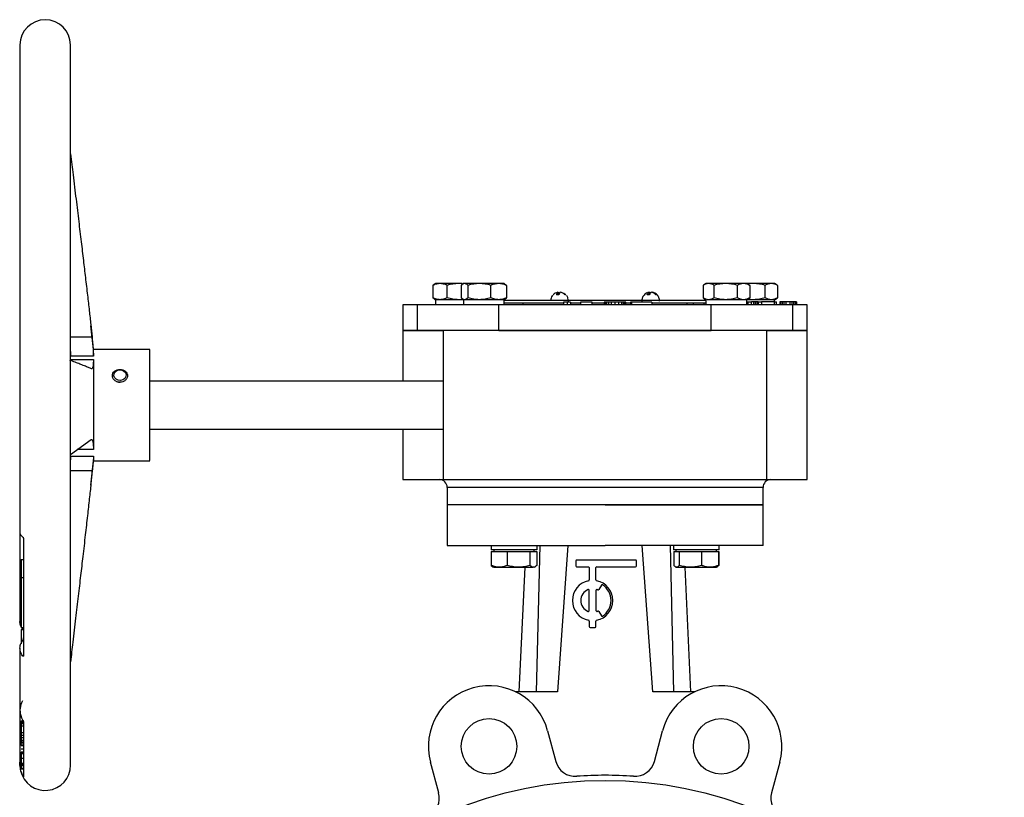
# Model space of a CAD drawing. Header units: millimetres. Extents: x 474 to 2197, y 77 to 1503.
# Tile 25 of 25: x 1770 to 2160, y 812 to 1120. Entities that reach past the tile are written whole.
import ezdxf

# ---------------------------------------------------------------- set-up
doc = ezdxf.new("R2010")
doc.units = ezdxf.units.MM

msp = doc.modelspace()

# ---------------------------------------------------------------- linework, layer by layer
at = {"color": 7, "linetype": 'Continuous', "lineweight": 25}
for p, q in [((1770.29, 1109.55), (1770.29, 916.48)), ((1790.29, 824.55), (1790.29, 1109.55)), ((1933.71, 1014.43), (1934.21, 1014.74)), ((1933.71, 1014.43), (1933.71, 1009.46)), ((1934.87, 1015.15), (1934.2, 1014.76)), ((1936.53, 1015.15), (1934.87, 1015.15)), ((1943.93, 1015.15), (1936.53, 1015.15)), ((1939.35, 1009.46), (1939.35, 1014.43)), ((1945.27, 1015.03), (1943.93, 1015.15)), ((1945.33, 1015.15), (1943.93, 1015.15)), ((1944.85, 1014.43), (1944.85, 1009.46)), ((1945.87, 1015.15), (1945.48, 1014.92)), ((1946.23, 1015.15), (1945.87, 1015.15)), ((1952.12, 1015.15), (1946.23, 1015.15)), ((1947.61, 1009.46), (1947.61, 1014.43)), ((1959.75, 1015.15), (1952.12, 1015.15)), ((1956.62, 1009.46), (1956.62, 1014.43)), ((1961.87, 1015.15), (1959.75, 1015.15)), ((1962.25, 1014.92), (1961.87, 1015.15)), ((1962.25, 1014.91), (1962.88, 1014.43)), ((1962.88, 1014.43), (1962.88, 1009.46)), ((2040.63, 1014.43), (2040.63, 1009.46)), ((2041.87, 1015.15), (2040.79, 1014.52)), ((2042.81, 1015.15), (2041.87, 1015.15)), ((2049.61, 1015.15), (2042.81, 1015.15)), ((2044.99, 1009.46), (2044.99, 1014.43)), ((2056.66, 1015.15), (2049.61, 1015.15)), ((2054.22, 1009.46), (2054.22, 1014.43)), ((2057.87, 1015.15), (2056.66, 1015.15)), ((2058.95, 1014.52), (2057.87, 1015.15)), ((2060.61, 1015.15), (2057.87, 1015.15)), ((2058.94, 1014.51), (2059.1, 1014.43)), ((2059.1, 1014.43), (2059.1, 1009.46)), ((2067.66, 1015.15), (2060.61, 1015.15)), ((2065.22, 1009.46), (2065.22, 1014.43)), ((2068.87, 1015.15), (2067.66, 1015.15)), ((2069.95, 1014.52), (2068.87, 1015.15)), ((2069.94, 1014.51), (2070.1, 1014.43)), ((2070.1, 1014.43), (2070.1, 1009.46)), ((1933.71, 1009.46), (1934.21, 1009.16)), ((1962.25, 1008.98), (1962.88, 1009.46)), ((1983.58, 1010.68), (1982.63, 1010.68)), ((1983.21, 1011.58), (1983.5, 1011.68)), ((1983.21, 1011.68), (1983.21, 1010.68)), ((1983.5, 1010.68), (1983.5, 1011.68)), ((2019.25, 1011.68), (2019.25, 1010.69)), ((2019.62, 1011.68), (2019.9, 1011.44)), ((2019.62, 1011.68), (2019.62, 1011.04)), ((2020.55, 1011.59), (2020.55, 1011.68)), ((2022.38, 1010.68), (2022.01, 1010.68)), ((2040.79, 1009.37), (2041.87, 1008.75)), ((2057.87, 1008.75), (2058.95, 1009.37)), ((2058.94, 1009.38), (2059.1, 1009.46)), ((2068.87, 1008.75), (2069.95, 1009.37)), ((2069.94, 1009.38), (2070.1, 1009.46)), ((1921.87, 1006.75), (1921.87, 996.75)), ((1927.58, 1006.75), (1921.87, 1006.75)), ((1927.58, 996.75), (1927.58, 1006.75)), ((1959.87, 1006.75), (1927.58, 1006.75)), ((1934.2, 1009.13), (1934.87, 1008.75)), ((1934.77, 1008.75), (1934.77, 1006.75)), ((1945.87, 1008.75), (1934.77, 1008.75)), ((1945.27, 1008.86), (1943.93, 1008.75)), ((1945.48, 1008.97), (1945.87, 1008.75)), ((1945.77, 1008.75), (1945.77, 1006.75)), ((1961.97, 1008.75), (1945.87, 1008.75)), ((1959.87, 996.75), (1959.87, 1006.75)), ((2043.87, 1006.75), (1959.87, 1006.75)), ((1961.87, 1008.75), (1962.25, 1008.97)), ((1961.97, 1006.75), (1961.97, 1008.75)), ((1961.97, 1008.55), (2041.77, 1008.55)), ((1961.97, 1007.55), (1985.4, 1007.55)), ((1969.37, 1007.55), (1969.37, 1006.75)), ((1986.82, 1007.75), (1985.4, 1007.75)), ((1985.4, 1007.75), (1985.4, 1006.75)), ((1986.82, 1007.75), (1986.82, 1006.75)), ((1988.24, 1007.75), (1986.82, 1007.75)), ((1988.24, 1007.75), (1988.24, 1006.75)), ((1988.24, 1007.55), (1992.18, 1007.55)), ((1992.18, 1007.75), (1992.18, 1006.75)), ((1994.43, 1007.75), (1992.18, 1007.75)), ((1996.69, 1007.75), (1994.43, 1007.75)), ((1996.69, 1006.75), (1996.69, 1007.75)), ((1996.69, 1007.55), (2001.49, 1007.55)), ((2001.49, 1007.75), (2001.49, 1006.75)), ((2001.73, 1007.75), (2001.49, 1007.75)), ((2001.73, 1007.75), (2001.73, 1006.75)), ((2001.96, 1007.75), (2001.73, 1007.75)), ((2001.96, 1007.75), (2001.96, 1006.75)), ((2002.44, 1007.75), (2001.96, 1007.75)), ((2002.44, 1007.75), (2002.44, 1006.75)), ((2003.15, 1007.75), (2002.44, 1007.75)), ((2003.15, 1007.75), (2003.15, 1006.75)), ((2004.33, 1007.75), (2003.15, 1007.75)), ((2004.33, 1007.75), (2004.33, 1006.75)), ((2005.75, 1007.75), (2004.33, 1007.75)), ((2005.75, 1007.75), (2005.75, 1006.75)), ((2007.17, 1007.75), (2005.75, 1007.75)), ((2007.17, 1007.75), (2007.17, 1006.75)), ((2008.36, 1007.75), (2007.17, 1007.75)), ((2008.36, 1007.75), (2008.36, 1006.75)), ((2009.07, 1007.75), (2008.36, 1007.75)), ((2009.07, 1007.75), (2009.07, 1006.75)), ((2009.54, 1007.75), (2009.07, 1007.75)), ((2009.54, 1007.75), (2009.54, 1006.75)), ((2009.78, 1007.75), (2009.54, 1007.75)), ((2009.78, 1007.75), (2009.78, 1006.75)), ((2010.01, 1007.75), (2009.78, 1007.75)), ((2010.01, 1006.75), (2010.01, 1007.75)), ((2010.01, 1007.55), (2011.91, 1007.55)), ((2011.91, 1007.75), (2011.91, 1006.75)), ((2012.38, 1007.75), (2011.91, 1007.75)), ((2020.43, 1007.75), (2012.38, 1007.75)), ((2012.38, 1007.75), (2012.38, 1006.75)), ((2020.43, 1007.75), (2020.43, 1006.75)), ((2020.43, 1007.55), (2041.77, 1007.55)), ((2034.37, 1006.75), (2034.37, 1007.55)), ((2036.66, 1007.55), (2036.66, 1006.75)), ((2040.92, 1007.55), (2040.92, 1006.75)), ((2041.77, 1008.75), (2041.77, 1006.75)), ((2057.97, 1008.75), (2042.21, 1008.75)), ((2043.87, 996.75), (2043.87, 1006.75)), ((2076.16, 1006.75), (2043.87, 1006.75)), ((2068.97, 1008.75), (2057.87, 1008.75)), ((2057.97, 1006.75), (2057.97, 1008.75)), ((2057.97, 1007.95), (2058.42, 1007.95)), ((2058.42, 1007.95), (2058.42, 1006.75)), ((2058.42, 1007.95), (2059.75, 1007.95)), ((2059.75, 1006.75), (2059.75, 1007.95)), ((2060.59, 1007.95), (2059.75, 1007.95)), ((2060.59, 1007.95), (2060.59, 1006.75)), ((2061.25, 1007.95), (2060.59, 1007.95)), ((2061.25, 1007.95), (2061.25, 1006.75)), ((2061.92, 1007.95), (2061.25, 1007.95)), ((2061.92, 1007.95), (2061.92, 1006.75)), ((2062.25, 1007.95), (2061.92, 1007.95)), ((2062.25, 1007.95), (2062.25, 1006.75)), ((2062.42, 1007.95), (2062.25, 1007.95)), ((2062.42, 1007.95), (2062.42, 1006.75)), ((2063.75, 1007.75), (2062.42, 1007.75)), ((2063.75, 1007.95), (2063.75, 1006.75)), ((2068.75, 1007.95), (2063.75, 1007.95)), ((2068.75, 1007.95), (2068.75, 1006.75)), ((2068.75, 1007.95), (2069.75, 1007.95)), ((2068.97, 1007.95), (2068.97, 1008.75)), ((2069.75, 1006.75), (2069.75, 1007.95)), ((2071.09, 1007.95), (2071.09, 1006.75)), ((2071.25, 1007.95), (2071.09, 1007.95)), ((2071.25, 1007.95), (2071.25, 1006.75)), ((2071.92, 1007.95), (2071.25, 1007.95)), ((2071.92, 1007.95), (2071.92, 1006.75)), ((2072.59, 1007.95), (2071.92, 1007.95)), ((2072.59, 1007.95), (2072.59, 1006.75)), ((2073.42, 1007.95), (2072.59, 1007.95)), ((2073.42, 1007.95), (2073.42, 1006.75)), ((2074.92, 1007.95), (2073.42, 1007.95)), ((2074.92, 1007.95), (2074.92, 1006.75)), ((2075.75, 1007.95), (2074.92, 1007.95)), ((2075.75, 1007.95), (2075.75, 1006.75)), ((2076.42, 1007.95), (2075.75, 1007.95)), ((2076.16, 996.75), (2076.16, 1006.75)), ((2081.87, 1006.75), (2076.16, 1006.75)), ((2076.42, 1007.95), (2076.42, 1006.75)), ((2077.09, 1007.95), (2076.42, 1007.95)), ((2077.09, 1007.95), (2077.09, 1006.75)), ((2077.42, 1007.95), (2077.09, 1007.95)), ((2077.42, 1007.95), (2077.42, 1006.75)), ((2077.59, 1007.95), (2077.42, 1007.95)), ((2077.59, 1007.95), (2077.59, 1006.75)), ((2081.87, 996.75), (2081.87, 1006.75)), ((1799.36, 989.05), (1798.36, 998.39)), ((1921.87, 996.75), (1921.87, 996.55)), ((1921.87, 996.75), (1927.58, 996.75)), ((1921.87, 996.55), (1921.87, 976.55)), ((1921.87, 996.55), (1927.58, 996.55)), ((1927.58, 996.75), (1959.87, 996.75)), ((1927.58, 996.75), (1927.58, 996.55)), ((1927.58, 996.55), (1937.87, 996.55)), ((1937.87, 937.55), (1937.87, 996.55)), ((2065.87, 996.55), (1937.87, 996.55)), ((1959.87, 996.75), (2043.87, 996.75)), ((1959.87, 996.75), (1959.87, 996.55)), ((1959.87, 996.55), (2043.87, 996.55)), ((2043.87, 996.75), (2076.16, 996.75)), ((2043.87, 996.75), (2043.87, 996.55)), ((2065.87, 996.55), (2076.16, 996.55)), ((2065.87, 937.55), (2065.87, 996.55)), ((2076.16, 996.75), (2081.87, 996.75)), ((2076.16, 996.75), (2076.16, 996.55)), ((2076.16, 996.55), (2081.87, 996.55)), ((2081.87, 996.55), (2081.87, 996.75)), ((2081.87, 937.55), (2081.87, 996.55)), ((1799.36, 986.44), (1790.36, 986.44)), ((1821.7, 989.05), (1799.36, 989.05)), ((1799.36, 986.44), (1799.36, 989.05)), ((1790.36, 985.04), (1790.35, 984.84)), ((1790.36, 985.04), (1799.36, 985.04)), ((1799.36, 985.04), (1799.36, 949.45)), ((1809.64, 981.15), (1809.85, 981.16)), ((1812.87, 978.61), (1812.86, 978.43)), ((1937.87, 976.55), (1821.7, 976.55)), ((1821.7, 957.55), (1937.87, 957.55)), ((1921.87, 957.55), (1921.87, 937.55)), ((1790.29, 947.53), (1798.5, 953.4)), ((1790.36, 946.88), (1799.36, 946.88)), ((1798.32, 935.33), (1799.36, 945.05)), ((1799.36, 946.88), (1799.36, 945.05)), ((1799.36, 945.05), (1821.7, 945.05)), ((1921.87, 937.55), (1937.87, 937.55)), ((1937.87, 937.55), (2065.87, 937.55)), ((2065.87, 937.55), (2081.87, 937.55)), ((1939.37, 934.45), (1939.37, 927.55)), ((2064.37, 927.55), (2064.37, 934.45)), ((1939.37, 927.55), (1939.37, 911.55)), ((2064.37, 927.55), (1939.37, 927.55)), ((2064.37, 911.55), (2064.37, 927.55)), ((1770.29, 916.47), (1770.29, 881)), ((1956.75, 911.55), (1956.75, 909.75)), ((1974.84, 909.75), (1956.75, 909.75)), ((1956.81, 909.15), (1956.81, 903.61)), ((1956.81, 909.15), (1959.98, 909.15)), ((1957.8, 909.75), (1957.8, 909.15)), ((1959.98, 909.15), (1963.14, 909.15)), ((1963.14, 909.15), (1963.14, 903.61)), ((1963.14, 909.15), (1967.64, 909.15)), ((1967.64, 909.15), (1972.13, 909.15)), ((1972.13, 909.15), (1972.13, 903.61)), ((1972.13, 909.15), (1973.46, 909.15)), ((1973.46, 909.15), (1974.8, 909.15)), ((1973.8, 909.15), (1973.8, 909.75)), ((1976.01, 911.55), (1974.64, 853.58)), ((1974.8, 909.15), (1974.8, 903.61)), ((1974.84, 911.55), (1974.84, 909.75)), ((1987.15, 911.55), (1983.01, 853.58)), ((2020.73, 853.58), (2016.58, 911.55)), ((2029.1, 853.58), (2027.72, 911.55)), ((2028.88, 911.55), (2028.88, 909.75)), ((2046.98, 909.75), (2028.88, 909.75)), ((2029.08, 909.15), (2029.08, 903.61)), ((2029.08, 909.15), (2030.14, 909.15)), ((2029.93, 909.75), (2029.93, 909.15)), ((2030.14, 909.15), (2031.2, 909.15)), ((2031.2, 909.15), (2031.2, 903.61)), ((2031.2, 909.15), (2035.62, 909.15)), ((2035.62, 909.15), (2040.04, 909.15)), ((2040.04, 909.15), (2040.04, 903.61)), ((2040.04, 909.15), (2043.41, 909.15)), ((2043.41, 909.15), (2046.77, 909.15)), ((2045.93, 909.15), (2045.93, 909.75)), ((2046.77, 909.15), (2046.77, 903.61)), ((2046.77, 909.15), (2046.92, 909.15)), ((2046.92, 909.15), (2046.92, 903.61)), ((2046.98, 909.75), (2046.98, 911.55)), ((1770.7, 906.01), (1771.7, 906.01)), ((1770.7, 906.01), (1770.7, 898.89)), ((1990.25, 905.39), (1990.25, 903.39)), ((2013.92, 905.73), (1990.59, 905.73)), ((2014.25, 903.39), (2014.25, 905.39)), ((1956.81, 903.61), (1957.45, 903.11)), ((1957.45, 903.1), (1957.8, 902.9)), ((1957.8, 902.9), (1959.98, 902.9)), ((1959.98, 902.9), (1967.64, 902.9)), ((1967.64, 902.9), (1973.46, 902.9)), ((1967.92, 853.58), (1970.18, 902.9)), ((1973.8, 902.9), (1973.46, 902.9)), ((1973.8, 902.9), (1974.16, 903.1)), ((1990.59, 903.06), (1995.25, 903.06)), ((1995.59, 902.73), (1995.59, 897.89)), ((1998.25, 897.89), (1998.25, 902.73)), ((1998.59, 903.06), (2013.92, 903.06)), ((2029.7, 903.03), (2029.93, 902.9)), ((2029.93, 902.9), (2030.14, 902.9)), ((2030.14, 902.9), (2035.62, 902.9)), ((2035.81, 853.58), (2033.55, 902.9)), ((2035.62, 902.9), (2043.41, 902.9)), ((2043.41, 902.9), (2045.93, 902.9)), ((2045.93, 902.9), (2046.16, 903.03)), ((2046.16, 903.03), (2046.29, 903.1)), ((2046.92, 903.61), (2046.28, 903.11)), ((1770.7, 898.89), (1771.7, 898.89)), ((1995.59, 885.73), (1995.59, 893.73)), ((1998.25, 893.73), (1998.25, 885.73)), ((2000.42, 895.78), (1999.41, 894.05)), ((1999.41, 885.41), (2000.42, 883.67)), ((1995.59, 881.56), (1995.59, 879.39)), ((1998.25, 879.39), (1998.25, 881.56)), ((1770.7, 879.01), (1771.7, 879.01)), ((1770.7, 878.25), (1771.7, 878.25)), ((1770.7, 878.25), (1770.7, 873.86)), ((1995.92, 879.06), (1997.92, 879.06)), ((1770.7, 873.86), (1770.7, 872.6)), ((1770.7, 873.86), (1771.36, 873.86)), ((1771.68, 874.65), (1771.67, 874.64)), ((1770.29, 870.83), (1770.29, 846.27)), ((1983.01, 853.58), (1966.42, 853.58)), ((2037.31, 853.58), (2020.73, 853.58)), ((1770.29, 846.36), (1770.29, 825.03)), ((1770.7, 842.06), (1771.7, 842.06)), ((1770.7, 842.06), (1770.7, 842.01)), ((1770.7, 842.01), (1771.7, 842.01)), ((1770.7, 842.01), (1770.7, 841.6)), ((1770.7, 841.6), (1771.7, 841.6)), ((1770.7, 841.6), (1770.7, 841.03)), ((1770.7, 841.03), (1771.7, 841.03)), ((1770.7, 841.03), (1770.7, 840.19)), ((1770.7, 840.19), (1771.7, 840.19)), ((1770.7, 840.19), (1770.7, 837.45)), ((1979.11, 838.21), (1982.36, 826.06)), ((2021.37, 826.06), (2024.62, 838.21)), ((1770.7, 837.45), (1771.7, 837.45)), ((1770.7, 837.45), (1770.7, 836.46)), ((1770.7, 836.46), (1771.7, 836.46)), ((1770.7, 836.46), (1770.7, 835.57)), ((1770.7, 835.57), (1771.7, 835.57)), ((1770.7, 835.57), (1770.7, 834.52)), ((1770.7, 834.52), (1771.7, 834.52)), ((1770.7, 834.52), (1770.7, 833.84)), ((1770.7, 833.84), (1771.7, 833.84)), ((1770.7, 833.84), (1770.7, 833.26)), ((1771.7, 833.26), (1770.7, 833.26)), ((1770.7, 832.63), (1770.7, 833.26)), ((1770.7, 832.63), (1771.7, 832.63)), ((1770.7, 832.41), (1770.7, 832.63)), ((1770.7, 832.41), (1771.7, 832.41)), ((1770.7, 831.07), (1771.7, 831.07)), ((1770.7, 829.79), (1771.7, 829.79)), ((1770.7, 829.77), (1771.7, 829.77)), ((1770.7, 829.77), (1770.7, 827.36)), ((1771.7, 829.61), (1770.7, 829.61)), ((1771.7, 829.06), (1770.7, 829.06)), ((1770.7, 827.36), (1771.7, 827.36)), ((1770.7, 827.36), (1770.7, 825.36)), ((1770.29, 825.03), (1770.29, 824.55)), ((1770.29, 824.55), (1770.3, 824.11)), ((1770.7, 825.36), (1771.7, 825.36)), ((1770.7, 825.36), (1770.7, 824.79)), ((1770.7, 824.79), (1771.7, 824.79)), ((1770.7, 824.79), (1770.7, 824.4)), ((1770.7, 824.4), (1771.7, 824.4)), ((1770.7, 824.4), (1770.7, 823.32)), ((1770.7, 823.32), (1771.7, 823.32)), ((1770.7, 823.32), (1770.7, 823.06)), ((1770.7, 823.06), (1771.7, 823.06)), ((1936, 813.64), (1932.74, 825.79)), ((2070.99, 825.79), (2067.73, 813.64))]:
    msp.add_line(p, q, dxfattribs=at)
at = {"color": 8, "linetype": 'Continuous', "lineweight": 25}
for p, q in [((1790.29, 994.01), (1798.81, 994.01)), ((1799.36, 949.45), (1792.98, 949.45)), ((1798.92, 941.07), (1790.29, 941.07)), ((2064.37, 934.45), (1939.37, 934.45))]:
    msp.add_line(p, q, dxfattribs=at)
at = {"color": 7, "linetype": 'Continuous', "lineweight": 25, "flags": 128}
for points in [[(2019.25, 1011.59), (2019.36, 1011.62), (2019.62, 1011.68)], [(1807.43, 978.68), (1807.51, 979.49), (1807.96, 980.21), (1808.69, 980.73), (1809.6, 980.97), (1810.55, 980.9), (1811.4, 980.52), (1812.02, 979.9), (1812.3, 979.13), (1812.22, 978.32), (1811.78, 977.6), (1811.04, 977.08), (1810.13, 976.84), (1809.18, 976.91), (1808.33, 977.29), (1807.72, 977.91), (1807.43, 978.68)], [(1771.33, 850.04), (1771.33, 850.04), (1771.29, 849.97), (1770.95, 849.29), (1770.65, 848.52), (1770.44, 847.74), (1770.32, 846.93), (1770.29, 846.46), (1770.32, 845.68), (1770.41, 845), (1770.6, 844.19), (1770.94, 843.27), (1771.31, 842.55), (1771.41, 842.38), (1771.44, 842.33), (1771.45, 842.32), (1771.45, 842.31), (1771.45, 842.31), (1771.45, 842.31), (1771.45, 842.31), (1771.45, 842.31), (1771.45, 842.31), (1771.45, 842.31), (1771.45, 842.31), (1771.45, 842.31), (1771.51, 842.21), (1771.56, 842.1), (1771.63, 841.87), (1771.68, 841.64), (1771.7, 841.43)]]:
    msp.add_lwpolyline(points, dxfattribs=at)
at = {"color": 7, "linetype": 'Continuous', "lineweight": 25}
for centre, radius in [((1955.93, 832), 11), ((2047.81, 832), 11), ((2001.87, 660.55), 158)]:
    msp.add_circle(centre, radius, dxfattribs=at)
for centre, radius, start, end in [((1780.29, 1109.55), 10, 0, 180), ((1984.23, 1010.41), 1.63, 128.9039, 170.526), ((1983.01, 1010.89), 0.924, 26.8268, 57.6635), ((1985.19, 1010.41), 1.63, 128.9039, 170.526), ((2019.72, 1008.66), 3.05, 98.9507, 114.4193), ((2019.67, 1008.57), 3.15, 42.0823, 80.7492), ((2020.04, 1008.57), 3.15, 42.0823, 80.7492), ((1809.86, 979.52), 3.45, 247.7478, 271.9135), ((1936.27, 934.45), 3.1, 0, 90), ((2067.47, 934.45), 3.1, 90, 180), ((1990.59, 905.39), 0.333, 90, 180), ((2013.92, 905.39), 0.333, 0, 90), ((1990.59, 903.39), 0.333, 180, 270), ((1995.25, 902.73), 0.333, 0, 90), ((1998.59, 902.73), 0.333, 90, 180), ((2013.92, 903.39), 0.333, 270, 0), ((1996.92, 889.73), 8, 101.537, 258.463), ((1995.25, 897.89), 0.333, 281.537, 0), ((1998.59, 897.89), 0.333, 180, 258.463), ((1996.92, 889.73), 8, 281.537, 78.463), ((1996.92, 889.73), 4.67, 112.6199, 247.3801), ((1995.25, 893.73), 0.333, 0, 112.6199), ((1998.59, 893.73), 0.333, 67.3801, 180), ((1996.92, 889.73), 4.67, 63.8226, 67.3801), ((1999.13, 894.21), 0.333, 243.8226, 330), ((2000.7, 895.61), 0.333, 57.2706, 150), ((1996.92, 889.73), 7.33, 302.7294, 57.2706), ((1995.25, 885.73), 0.333, 247.3801, 0), ((1998.59, 885.73), 0.333, 180, 292.6199), ((1996.92, 889.73), 4.67, 292.6199, 296.1774), ((1999.13, 885.24), 0.333, 30, 116.1774), ((1995.25, 881.56), 0.333, 0, 78.463), ((1998.59, 881.56), 0.333, 101.537, 180), ((2000.7, 883.84), 0.333, 210, 302.7294), ((1995.92, 879.39), 0.333, 180, 270), ((1997.92, 879.39), 0.333, 270, 0), ((1955.93, 832), 24, 15, 195), ((2047.81, 832), 24, 345, 165), ((1780.29, 824.55), 10, 192.5396, 360), ((1990.09, 828.13), 8, 195, 274.0194), ((2013.64, 828.13), 8, 265.9806, 345), ((2001.87, 660.55), 160, 85.9806, 94.0194), ((1928.27, 811.57), 8, 295.9806, 15), ((2075.46, 811.57), 8, 165, 244.0194)]:
    msp.add_arc(centre, radius, start, end, dxfattribs=at)
for points, knots in [([(1790.29, 1066.43), (1790.63, 1063.67), (1791.36, 1057.7), (1792.44, 1048.79), (1793.51, 1039.96), (1794.48, 1031.87), (1795.37, 1024.49), (1796.2, 1017.44), (1796.98, 1010.8), (1797.68, 1004.59), (1798.29, 999.09), (1798.65, 995.65), (1798.81, 994.01)], [0, 0, 0, 0, 0.114425, 0.247421, 0.369068, 0.480225, 0.582707, 0.675153, 0.772264, 0.857539, 0.932493, 1, 1, 1, 1]), ([(1936.53, 1015.15), (1936.06, 1015.11), (1935.1, 1015.04), (1934.18, 1014.64), (1933.71, 1014.43)], [0, 0, 0, 0, 0.494511, 1, 1, 1, 1]), ([(1939.35, 1014.43), (1938.89, 1014.63), (1937.97, 1015.04), (1937.01, 1015.11), (1936.53, 1015.15)], [0, 0, 0, 0, 0.495458, 1, 1, 1, 1]), ([(1943.93, 1015.15), (1943.16, 1015.11), (1941.61, 1015.04), (1940.11, 1014.64), (1939.35, 1014.43)], [0, 0, 0, 0, 0.494511, 1, 1, 1, 1]), ([(1946.23, 1015.15), (1946, 1015.11), (1945.53, 1015.04), (1945.08, 1014.64), (1944.85, 1014.43)], [0, 0, 0, 0, 0.494511, 1, 1, 1, 1]), ([(1947.61, 1014.43), (1947.38, 1014.63), (1946.93, 1015.04), (1946.47, 1015.11), (1946.23, 1015.15)], [0, 0, 0, 0, 0.495458, 1, 1, 1, 1]), ([(1952.12, 1015.15), (1951.36, 1015.11), (1949.83, 1015.04), (1948.36, 1014.64), (1947.61, 1014.43)], [0, 0, 0, 0, 0.494511, 1, 1, 1, 1]), ([(1956.62, 1014.43), (1955.89, 1014.63), (1954.41, 1015.04), (1952.89, 1015.11), (1952.12, 1015.15)], [0, 0, 0, 0, 0.495458, 1, 1, 1, 1]), ([(1959.75, 1015.15), (1959.23, 1015.11), (1958.17, 1015.04), (1957.14, 1014.64), (1956.62, 1014.43)], [0, 0, 0, 0, 0.494511, 1, 1, 1, 1]), ([(1962.88, 1014.43), (1962.37, 1014.63), (1961.35, 1015.04), (1960.29, 1015.11), (1959.75, 1015.15)], [0, 0, 0, 0, 0.495458, 1, 1, 1, 1]), ([(2042.81, 1015.15), (2042.45, 1015.11), (2041.71, 1015.04), (2040.99, 1014.64), (2040.63, 1014.43)], [0, 0, 0, 0, 0.494511, 1, 1, 1, 1]), ([(2044.99, 1014.43), (2044.64, 1014.63), (2043.92, 1015.04), (2043.18, 1015.11), (2042.81, 1015.15)], [0, 0, 0, 0, 0.495458, 1, 1, 1, 1]), ([(2049.61, 1015.15), (2048.83, 1015.11), (2047.27, 1015.04), (2045.75, 1014.64), (2044.99, 1014.43)], [0, 0, 0, 0, 0.494511, 1, 1, 1, 1]), ([(2054.22, 1014.43), (2053.47, 1014.63), (2051.96, 1015.04), (2050.4, 1015.11), (2049.61, 1015.15)], [0, 0, 0, 0, 0.495458, 1, 1, 1, 1]), ([(2056.66, 1015.15), (2056.25, 1015.11), (2055.43, 1015.04), (2054.63, 1014.64), (2054.22, 1014.43)], [0, 0, 0, 0, 0.494511, 1, 1, 1, 1]), ([(2059.1, 1014.43), (2058.7, 1014.63), (2057.9, 1015.04), (2057.08, 1015.11), (2056.66, 1015.15)], [0, 0, 0, 0, 0.495458, 1, 1, 1, 1]), ([(2060.61, 1015.15), (2059.83, 1015.14), (2059.03, 1015.13), (2058.25, 1014.95), (2058.22, 1014.94)], [0, 0, 0, 0, 0.967705, 1, 1, 1, 1]), ([(2065.22, 1014.43), (2064.47, 1014.63), (2062.96, 1015.04), (2061.4, 1015.11), (2060.61, 1015.15)], [0, 0, 0, 0, 0.495458, 1, 1, 1, 1]), ([(2067.66, 1015.15), (2067.25, 1015.11), (2066.43, 1015.04), (2065.63, 1014.64), (2065.22, 1014.43)], [0, 0, 0, 0, 0.4945107, 1, 1, 1, 1]), ([(2070.1, 1014.43), (2069.7, 1014.63), (2068.9, 1015.04), (2068.08, 1015.11), (2067.66, 1015.15)], [0, 0, 0, 0, 0.495458, 1, 1, 1, 1]), ([(1936.53, 1008.75), (1936.06, 1008.78), (1935.1, 1008.86), (1934.18, 1009.26), (1933.71, 1009.46)], [0, 0, 0, 0, 0.494511, 1, 1, 1, 1]), ([(1939.35, 1009.46), (1938.89, 1009.26), (1937.97, 1008.86), (1937.01, 1008.78), (1936.53, 1008.75)], [0, 0, 0, 0, 0.495458, 1, 1, 1, 1]), ([(1943.93, 1008.75), (1943.16, 1008.78), (1941.61, 1008.86), (1940.11, 1009.26), (1939.35, 1009.46)], [0, 0, 0, 0, 0.494511, 1, 1, 1, 1]), ([(1946.23, 1008.75), (1946, 1008.78), (1945.53, 1008.86), (1945.08, 1009.26), (1944.85, 1009.46)], [0, 0, 0, 0, 0.494511, 1, 1, 1, 1]), ([(1947.61, 1009.46), (1947.38, 1009.26), (1946.93, 1008.86), (1946.47, 1008.78), (1946.23, 1008.75)], [0, 0, 0, 0, 0.495458, 1, 1, 1, 1]), ([(1952.12, 1008.75), (1951.36, 1008.78), (1949.83, 1008.86), (1948.36, 1009.26), (1947.61, 1009.46)], [0, 0, 0, 0, 0.494511, 1, 1, 1, 1]), ([(1956.62, 1009.46), (1955.89, 1009.26), (1954.41, 1008.86), (1952.89, 1008.78), (1952.12, 1008.75)], [0, 0, 0, 0, 0.495458, 1, 1, 1, 1]), ([(1959.75, 1008.75), (1959.23, 1008.78), (1958.17, 1008.86), (1957.14, 1009.26), (1956.62, 1009.46)], [0, 0, 0, 0, 0.494511, 1, 1, 1, 1]), ([(1962.88, 1009.46), (1962.37, 1009.26), (1961.35, 1008.86), (1960.29, 1008.78), (1959.75, 1008.75)], [0, 0, 0, 0, 0.495458, 1, 1, 1, 1]), ([(1981.07, 1010.37), (1981.03, 1010.33), (1980.77, 1010.06), (1980.53, 1009.46), (1980.36, 1008.89), (1980.34, 1008.62), (1980.34, 1008.61)], [0, 0, 0, 0, 0.081203, 0.58302, 0.977122, 1, 1, 1, 1]), ([(1983.21, 1011.68), (1982.84, 1011.58), (1982.13, 1011.41), (1981.59, 1010.91), (1981.32, 1010.68)], [0, 0, 0, 0, 0.521026, 1, 1, 1, 1]), ([(1986.05, 1010.68), (1985.76, 1010.93), (1985.21, 1011.43), (1984.5, 1011.59), (1984.17, 1011.68)], [0, 0, 0, 0, 0.521026, 1, 1, 1, 1]), ([(1984.46, 1011.68), (1984.83, 1011.58), (1985.54, 1011.41), (1986.08, 1010.91), (1986.35, 1010.68)], [0, 0, 0, 0, 0.521026, 1, 1, 1, 1]), ([(1987.35, 1008.23), (1987.32, 1008.59), (1987.27, 1009.14), (1986.98, 1009.87), (1986.73, 1010.19), (1986.6, 1010.37)], [0, 0, 0, 0, 0.469959, 0.71511, 1, 1, 1, 1]), ([(2018.45, 1011.43), (2018.16, 1011.28), (2017.61, 1010.97), (2017.04, 1010.33), (2016.68, 1009.68), (2016.44, 1009.01), (2016.4, 1008.51), (2016.38, 1008.23)], [0, 0, 0, 0, 0.240714, 0.470632, 0.629868, 0.79075, 1, 1, 1, 1]), ([(2018.51, 1010.68), (2018.62, 1010.93), (2018.84, 1011.43), (2019.11, 1011.59), (2019.25, 1011.68)], [0, 0, 0, 0, 0.521026, 1, 1, 1, 1]), ([(2020.17, 1011.68), (2020.03, 1011.58), (2019.75, 1011.41), (2019.54, 1010.91), (2019.44, 1010.68)], [0, 0, 0, 0, 0.521026, 1, 1, 1, 1]), ([(2023.41, 1008.23), (2023.38, 1008.59), (2023.34, 1009.1), (2023.06, 1009.8), (2022.72, 1010.38), (2022.15, 1010.96), (2021.64, 1011.34), (2021.29, 1011.44), (2021.23, 1011.46)], [0, 0, 0, 0, 0.258731, 0.366945, 0.547904, 0.740997, 0.953338, 1, 1, 1, 1]), ([(2042.81, 1008.75), (2042.45, 1008.78), (2041.71, 1008.86), (2040.99, 1009.26), (2040.63, 1009.46)], [0, 0, 0, 0, 0.4945107, 1, 1, 1, 1]), ([(2044.99, 1009.46), (2044.64, 1009.26), (2043.92, 1008.86), (2043.18, 1008.78), (2042.81, 1008.75)], [0, 0, 0, 0, 0.495458, 1, 1, 1, 1]), ([(2049.61, 1008.75), (2048.83, 1008.78), (2047.27, 1008.86), (2045.75, 1009.26), (2044.99, 1009.46)], [0, 0, 0, 0, 0.494511, 1, 1, 1, 1]), ([(2054.22, 1009.46), (2053.47, 1009.26), (2051.96, 1008.86), (2050.4, 1008.78), (2049.61, 1008.75)], [0, 0, 0, 0, 0.495458, 1, 1, 1, 1]), ([(2056.66, 1008.75), (2056.25, 1008.78), (2055.43, 1008.86), (2054.63, 1009.26), (2054.22, 1009.46)], [0, 0, 0, 0, 0.4945107, 1, 1, 1, 1]), ([(2059.1, 1009.46), (2058.7, 1009.26), (2057.9, 1008.86), (2057.08, 1008.78), (2056.66, 1008.75)], [0, 0, 0, 0, 0.495458, 1, 1, 1, 1]), ([(2065.22, 1009.46), (2064.47, 1009.26), (2062.96, 1008.86), (2061.4, 1008.78), (2060.61, 1008.75)], [0, 0, 0, 0, 0.495458, 1, 1, 1, 1]), ([(2067.66, 1008.75), (2067.25, 1008.78), (2066.43, 1008.86), (2065.63, 1009.26), (2065.22, 1009.46)], [0, 0, 0, 0, 0.494511, 1, 1, 1, 1]), ([(2070.1, 1009.46), (2069.7, 1009.26), (2068.9, 1008.86), (2068.08, 1008.78), (2067.66, 1008.75)], [0, 0, 0, 0, 0.495458, 1, 1, 1, 1]), ([(2060.61, 1008.75), (2059.83, 1008.76), (2059.03, 1008.77), (2058.25, 1008.95), (2058.22, 1008.95)], [0, 0, 0, 0, 0.967704, 1, 1, 1, 1]), ([(1798.81, 994.01), (1798.89, 993.23), (1799.04, 991.67), (1799.22, 989.63), (1799.33, 987.83), (1799.35, 986.9), (1799.36, 986.44)], [0, 0, 0, 0, 0.2519384, 0.5025092, 0.7518173, 1, 1, 1, 1]), ([(1790.29, 988.3), (1790.3, 988.16), (1790.35, 987.42), (1790.35, 986.88), (1790.36, 986.44)], [0, 0, 0, 0, 0.1996378, 1, 1, 1, 1]), ([(1821.7, 978.72), (1821.7, 979.9), (1821.7, 982.25), (1821.7, 985.08), (1821.7, 987.26), (1821.7, 988.58), (1821.7, 989.14), (1821.7, 989.01), (1821.7, 988.99)], [0, 0, 0, 0, 0.194163, 0.388327, 0.58249, 0.776653, 0.970816, 1, 1, 1, 1]), ([(1798.63, 981.42), (1798.44, 981.5), (1798.04, 981.67), (1797.38, 981.94), (1796.62, 982.25), (1795.76, 982.59), (1794.88, 982.94), (1793.98, 983.29), (1793.08, 983.64), (1792.12, 984.02), (1791.07, 984.42), (1790.35, 984.7), (1789.98, 984.85)], [0, 0, 0, 0, 0.069919, 0.149218, 0.238421, 0.337978, 0.448353, 0.543348, 0.645542, 0.754719, 0.872692, 1, 1, 1, 1]), ([(1799.36, 985.04), (1799.35, 984.46), (1799.32, 983.29), (1799.16, 982.15), (1798.93, 981.44), (1798.73, 981.42), (1798.63, 981.42)], [0, 0, 0, 0, 0.247834, 0.497107, 0.745032, 1, 1, 1, 1]), ([(1806.87, 978.72), (1806.91, 979.05), (1807, 979.72), (1807.7, 980.51), (1808.69, 981.05), (1809.48, 981.12), (1809.87, 981.16)], [0, 0, 0, 0, 0.251111, 0.501612, 0.752339, 1, 1, 1, 1]), ([(1809.87, 976.07), (1809.47, 976.11), (1808.69, 976.2), (1807.7, 976.83), (1807, 977.71), (1806.91, 978.39), (1806.87, 978.72)], [0, 0, 0, 0, 0.249158, 0.499556, 0.749534, 1, 1, 1, 1]), ([(1809.87, 981.16), (1810.26, 981.12), (1811.04, 981.05), (1812.04, 980.51), (1812.59, 979.85), (1812.83, 979.22), (1812.86, 978.89), (1812.87, 978.72)], [0, 0, 0, 0, 0.2480707, 0.4979705, 0.74732, 0.8735746, 1, 1, 1, 1]), ([(1812.87, 978.72), (1812.82, 978.39), (1812.73, 977.71), (1812.03, 976.83), (1811.04, 976.2), (1810.26, 976.11), (1809.87, 976.07)], [0, 0, 0, 0, 0.250633, 0.500962, 0.750743, 1, 1, 1, 1]), ([(1821.7, 945.1), (1821.7, 945.14), (1821.7, 945.22), (1821.7, 946.36), (1821.7, 948.28), (1821.7, 950.94), (1821.7, 954.21), (1821.7, 957.97), (1821.7, 962.09), (1821.7, 966.39), (1821.7, 970.72), (1821.7, 974.93), (1821.7, 977.46), (1821.7, 978.72)], [0, 0, 0, 0, 0.078315, 0.170484, 0.262652, 0.354821, 0.446989, 0.539158, 0.631326, 0.723495, 0.815663, 0.907832, 1, 1, 1, 1]), ([(1798.5, 953.4), (1798.62, 953.43), (1798.85, 953.49), (1799.12, 952.74), (1799.32, 951.45), (1799.34, 950.12), (1799.36, 949.45)], [0, 0, 0, 0, 0.252169, 0.503138, 0.752305, 1, 1, 1, 1]), ([(1790.36, 946.88), (1790.35, 946.58), (1790.35, 946.17), (1790.3, 945.55), (1790.29, 945.37)], [0, 0, 0, 0, 0.72099, 1, 1, 1, 1]), ([(1799.36, 946.88), (1799.35, 946.56), (1799.34, 945.92), (1799.24, 944.56), (1799.1, 942.95), (1798.98, 941.7), (1798.92, 941.07)], [0, 0, 0, 0, 0.248557, 0.497991, 0.748439, 1, 1, 1, 1]), ([(1798.92, 941.07), (1798.74, 939.33), (1798.36, 935.65), (1797.71, 929.73), (1796.97, 923), (1796.1, 915.37), (1795.19, 907.48), (1794.26, 899.41), (1793.31, 891.29), (1792.29, 882.48), (1791.27, 873.81), (1790.6, 868.05), (1790.29, 865.47)], [0, 0, 0, 0, 0.068676, 0.146209, 0.234777, 0.335471, 0.44902, 0.548026, 0.655618, 0.771458, 0.897634, 1, 1, 1, 1]), ([(2001.87, 927.55), (2005.96, 927.55), (2010.05, 927.55), (2018.07, 927.55), (2022, 927.55), (2029.56, 927.55), (2033.19, 927.55), (2039.99, 927.55), (2043.17, 927.55), (2048.95, 927.55), (2051.56, 927.55), (2056.11, 927.55), (2058.04, 927.55), (2061.17, 927.55), (2062.37, 927.55), (2063.96, 927.55), (2064.37, 927.55), (2064.37, 927.55)], [0, 0, 0, 0, 0.125, 0.125, 0.25, 0.25, 0.375, 0.375, 0.5, 0.5, 0.625, 0.625, 0.75, 0.75, 0.875, 0.875, 1, 1, 1, 1]), ([(1770.31, 916.54), (1770.3, 916.53), (1770.17, 916.25), (1770.47, 915.76), (1770.92, 915.2), (1771.31, 914.93), (1771.46, 914.82)], [0, 0, 0, 0, 0.019563, 0.478648, 0.805582, 1, 1, 1, 1]), ([(1771.46, 914.82), (1771.46, 914.81), (1771.48, 914.8), (1771.52, 914.74), (1771.58, 914.61), (1771.64, 914.38), (1771.69, 914.08), (1771.7, 913.88), (1771.7, 913.78)], [0, 0, 0, 0, 0.047611, 0.098941, 0.222003, 0.455508, 0.716388, 1, 1, 1, 1]), ([(1771.7, 913.78), (1771.7, 909.64), (1771.7, 901.33), (1771.7, 889.55), (1771.7, 878.32), (1771.7, 871.49), (1771.7, 868.08)], [0, 0, 0, 0, 0.249477, 0.5, 0.750523, 1, 1, 1, 1]), ([(2064.37, 911.55), (2064.37, 911.55), (2063.96, 911.55), (2062.37, 911.55), (2061.17, 911.55), (2058.04, 911.55), (2056.11, 911.55), (2051.56, 911.55), (2048.95, 911.55), (2043.17, 911.55), (2039.99, 911.55), (2033.19, 911.55), (2029.56, 911.55), (2022, 911.55), (2018.07, 911.55), (2010.05, 911.55), (2005.96, 911.55), (2001.87, 911.55)], [0, 0, 0, 0, 0.125, 0.125, 0.25, 0.25, 0.375, 0.375, 0.5, 0.5, 0.625, 0.625, 0.75, 0.75, 0.875, 0.875, 1, 1, 1, 1]), ([(1959.98, 902.9), (1959.11, 902.99), (1958.04, 903.11), (1957.01, 903.53), (1956.81, 903.61)], [0, 0, 0, 0, 0.811304, 1, 1, 1, 1]), ([(1963.14, 903.61), (1962.32, 903.31), (1961.28, 902.94), (1960.21, 902.9), (1959.98, 902.9)], [0, 0, 0, 0, 0.785622, 1, 1, 1, 1]), ([(1967.64, 902.9), (1967.53, 902.9), (1966.72, 902.9), (1965.2, 903.06), (1963.83, 903.43), (1963.14, 903.61)], [0, 0, 0, 0, 0.070086, 0.530782, 1, 1, 1, 1]), ([(1972.13, 903.61), (1971.4, 903.41), (1969.93, 903.01), (1968.4, 902.93), (1967.64, 902.9)], [0, 0, 0, 0, 0.495458, 1, 1, 1, 1]), ([(1973.46, 902.9), (1973.43, 902.9), (1973.19, 902.9), (1972.74, 903.06), (1972.34, 903.43), (1972.13, 903.61)], [0, 0, 0, 0, 0.070086, 0.530782, 1, 1, 1, 1]), ([(1974.8, 903.61), (1974.58, 903.41), (1974.14, 903.01), (1973.69, 902.93), (1973.46, 902.9)], [0, 0, 0, 0, 0.495458, 1, 1, 1, 1]), ([(2030.14, 902.9), (2030.12, 902.9), (2029.93, 902.9), (2029.57, 903.06), (2029.25, 903.43), (2029.08, 903.61)], [0, 0, 0, 0, 0.0700858, 0.5307822, 1, 1, 1, 1]), ([(2031.2, 903.61), (2031.03, 903.41), (2030.68, 903.01), (2030.32, 902.93), (2030.14, 902.9)], [0, 0, 0, 0, 0.495458, 1, 1, 1, 1]), ([(2035.62, 902.9), (2035.52, 902.9), (2034.72, 902.9), (2033.23, 903.06), (2031.88, 903.43), (2031.2, 903.61)], [0, 0, 0, 0, 0.070086, 0.530782, 1, 1, 1, 1]), ([(2040.04, 903.61), (2039.33, 903.41), (2037.88, 903.01), (2036.38, 902.93), (2035.62, 902.9)], [0, 0, 0, 0, 0.495458, 1, 1, 1, 1]), ([(2043.41, 902.9), (2042.48, 902.99), (2041.35, 903.11), (2040.25, 903.53), (2040.04, 903.61)], [0, 0, 0, 0, 0.811304, 1, 1, 1, 1]), ([(2046.77, 903.61), (2045.9, 903.31), (2044.79, 902.94), (2043.65, 902.9), (2043.41, 902.9)], [0, 0, 0, 0, 0.785622, 1, 1, 1, 1]), ([(2046.15, 903.05), (2046.19, 903.07), (2046.41, 903.15), (2046.61, 903.41), (2046.77, 903.61)], [0, 0, 0, 0, 0.2135351, 1, 1, 1, 1]), ([(1770.7, 898.72), (1770.7, 895.47), (1770.7, 888.61), (1770.7, 882.32), (1770.7, 879.01)], [0, 0, 0, 0, 0.473892, 1, 1, 1, 1]), ([(1771.39, 878.25), (1771.36, 878.28), (1771.19, 878.49), (1771.05, 878.69), (1770.95, 878.85), (1770.95, 878.85), (1770.94, 878.86), (1770.93, 878.87), (1770.9, 878.93), (1770.76, 879.16), (1770.41, 879.87), (1770.24, 880.98), (1770.33, 882.02), (1770.64, 882.5), (1770.7, 882.59)], [0, 0, 0, 0, 0.028347, 0.147282, 0.147307, 0.147499, 0.148036, 0.150073, 0.157995, 0.189233, 0.313241, 0.656257, 0.934187, 1, 1, 1, 1]), ([(1771.69, 878.25), (1771.69, 878.5), (1771.68, 878.76), (1771.68, 879), (1771.68, 879.01)], [0, 0, 0, 0, 0.98575, 1, 1, 1, 1]), ([(1771.7, 868.08), (1771.7, 867.97), (1771.69, 867.77), (1771.61, 867.65), (1771.54, 867.61), (1771.45, 867.66), (1771.04, 868.28), (1770.77, 868.73), (1770.6, 869.18), (1770.6, 869.18), (1770.6, 869.18), (1770.6, 869.18), (1770.6, 869.18), (1770.59, 869.2), (1770.57, 869.25), (1770.49, 869.48), (1770.25, 870.38), (1770.27, 871.76), (1770.81, 873.05), (1771.24, 873.71), (1771.4, 873.92), (1771.46, 873.99)], [0, 0, 0, 0, 0.041697, 0.07628, 0.091286, 0.098347, 0.13643, 0.325756, 0.325757, 0.325764, 0.325783, 0.325857, 0.326145, 0.327277, 0.331768, 0.349662, 0.421078, 0.70538, 0.904882, 0.965532, 1, 1, 1, 1]), ([(1771.46, 873.99), (1771.46, 874), (1771.48, 874.03), (1771.52, 874.1), (1771.58, 874.24), (1771.64, 874.46), (1771.69, 874.74), (1771.7, 874.9), (1771.7, 874.99)], [0, 0, 0, 0, 0.045239, 0.094409, 0.212711, 0.447091, 0.706546, 1, 1, 1, 1]), ([(1771.26, 867.92), (1771.35, 867.87), (1771.47, 867.8), (1771.54, 867.66), (1771.56, 867.63)], [0, 0, 0, 0, 0.767334, 1, 1, 1, 1]), ([(1771.7, 841.43), (1771.7, 839.51), (1771.7, 835.66), (1771.7, 830.87), (1771.7, 826.82), (1771.7, 823.65), (1771.7, 821.27), (1771.7, 820.43), (1771.7, 820.01)], [0, 0, 0, 0, 0.166081, 0.332788, 0.5, 0.667205, 0.833915, 1, 1, 1, 1]), ([(1771.7, 820.01), (1771.7, 820.01), (1771.68, 820), (1771.61, 820.1), (1771.55, 820.19), (1771.5, 820.28), (1771.44, 820.39), (1771.33, 820.61), (1771.22, 820.83), (1771.04, 821.23), (1770.67, 822.18), (1770.21, 824.19), (1770.28, 826.3), (1770.63, 827.59), (1770.7, 827.84)], [0, 0, 0, 0, 0.059763, 0.084839, 0.108055, 0.118561, 0.12938, 0.152252, 0.202337, 0.213019, 0.300589, 0.546496, 0.91123, 1, 1, 1, 1]), ([(1771.29, 820.67), (1771.37, 820.55), (1771.47, 820.41), (1771.54, 820.23), (1771.55, 820.2)], [0, 0, 0, 0, 0.79436, 1, 1, 1, 1])]:
    msp.add_open_spline(points, degree=3, knots=knots, dxfattribs=at)
for points in [[(1986.35, 1010.68), (1986.31, 1010.69), (1986.24, 1010.71), (1986.11, 1010.69), (1986.05, 1010.68)], [(2019.44, 1010.68), (2019.28, 1010.69), (2018.96, 1010.71), (2018.66, 1010.69), (2018.51, 1010.68)], [(2001.87, 927.55), (1999.14, 927.55), (1993.68, 927.55), (1985.64, 927.55), (1977.88, 927.55), (1970.53, 927.55), (1963.71, 927.55), (1957.55, 927.55), (1952.14, 927.55), (1947.59, 927.55), (1943.96, 927.55), (1941.34, 927.55), (1939.68, 927.55), (1939.47, 927.55), (1939.37, 927.55)], [(1939.37, 911.55), (1939.47, 911.55), (1939.68, 911.55), (1941.34, 911.55), (1943.96, 911.55), (1947.59, 911.55), (1952.14, 911.55), (1957.55, 911.55), (1963.71, 911.55), (1970.53, 911.55), (1977.88, 911.55), (1985.64, 911.55), (1993.68, 911.55), (1999.14, 911.55), (2001.87, 911.55)]]:
    msp.add_open_spline(points, degree=3, dxfattribs=at)

doc.saveas('drawing.dxf')
